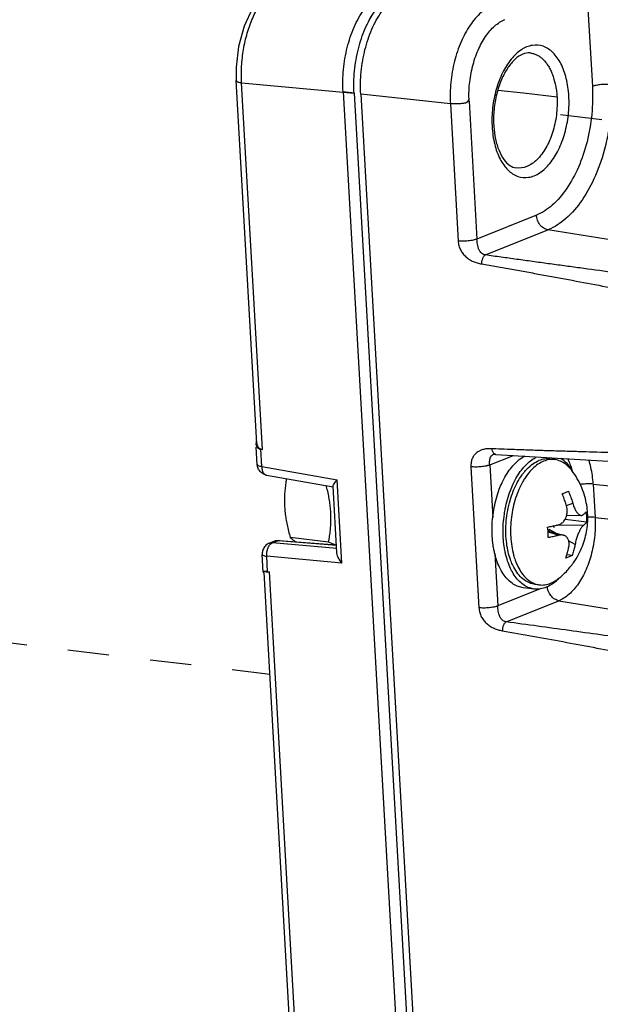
# Model space of a CAD drawing. Header units: inches. Extents: x -4 to 262, y 56 to 231.
# Tile 113 of 162: x 121.54 to 123.23, y 163.5 to 166.35. Entities that reach past the tile are written whole.
import ezdxf

# ---------------------------------------------------------------- set-up
doc = ezdxf.new("R2010")
doc.units = ezdxf.units.IN
doc.header["$LTSCALE"] = 1.2
doc.header["$MEASUREMENT"] = 0
doc.linetypes.add('DASHED', pattern=[0.2, 0.1, -0.1])
doc.layers.get('0').update_dxf_attribs({"linetype": 'CONTINUOUS'})
for name, color, linetype in [('02___PRT_ALL_AXES', 7, 'CONTINUOUS'), ('6_ALL_SURFS', 7, 'CONTINUOUS'), ('7_ALL_FEATURES', 7, 'CONTINUOUS')]:
    doc.layers.add(name, color=color, linetype=linetype)

msp = doc.modelspace()

# ---------------------------------------------------------------- linework, layer by layer
at = {"color": 4, "linetype": 'DASHED'}
for p, q in [((125.13848994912, 165.8311686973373), (123.0058934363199, 166.0897120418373)), ((118.8247482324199, 164.8716739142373), (122.2697833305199, 164.4540182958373))]:
    msp.add_line(p, q, dxfattribs=at)
at = {"layer": '02___PRT_ALL_AXES', "color": 7, "linetype": 'Continuous'}
for p, q in [((123.08248024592, 165.0783546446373), (123.09614917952, 165.0766975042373)), ((123.1457280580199, 165.0458619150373), (123.1460833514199, 165.0452632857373)), ((122.9833694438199, 165.0020327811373), (122.98485993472, 165.0050180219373)), ((122.94817250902, 164.9037117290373), (122.9501812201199, 164.9196706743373)), ((122.9464031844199, 164.8698998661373), (122.94653343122, 164.8785644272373)), ((122.9611352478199, 164.8094599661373), (122.9600933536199, 164.8141550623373)), ((123.0384140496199, 164.7148743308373), (123.0520829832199, 164.7132171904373)), ((123.10829722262, 164.7320291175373), (123.10759538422, 164.7313139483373)), ((123.03675564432, 164.7011949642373), (123.00466581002, 164.7050853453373))]:
    msp.add_line(p, q, dxfattribs=at)
for points, start_tangent, end_tangent in [([(122.94362004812, 165.0099865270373), (122.9458422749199, 165.0145964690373), (122.95788569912, 165.0360962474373), (122.9713637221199, 165.0548357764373), (122.9860019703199, 165.0704335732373), (123.0015024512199, 165.0825721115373), (123.00934070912, 165.0871920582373)], (0.4253171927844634, 0.9050443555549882), (0.884423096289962, 0.4666859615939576)), ([(122.9757098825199, 165.0060961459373), (122.9779321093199, 165.0107060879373), (122.98997553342, 165.0322058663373), (123.00345355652, 165.0509453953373), (123.0180918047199, 165.0665431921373), (123.0335922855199, 165.0786817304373), (123.0447627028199, 165.0849739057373)], (0.4253171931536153, 0.9050443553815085), (0.902883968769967, 0.4298843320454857)), ([(123.0066441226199, 165.0391595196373), (123.0166575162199, 165.0504021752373), (123.03315451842, 165.0643786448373), (123.05039599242, 165.0737789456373)], (0.6273624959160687, 0.7787273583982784), (0.9278755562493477, 0.3728900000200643)), ([(123.08248727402, 165.0783527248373), (123.0679116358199, 165.0783466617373), (123.05039599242, 165.0737789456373)], (-0.9927908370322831, 0.1198597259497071), (-0.9278755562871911, -0.3728899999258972)), ([(123.1142584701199, 165.0805438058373), (123.1266263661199, 165.0704625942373), (123.1391707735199, 165.0558464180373), (123.1457280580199, 165.0458619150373)], (0.830723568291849, -0.5566851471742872), (0.512439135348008, -0.8587235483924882)), ([(122.98485993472, 165.0050180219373), (122.98766432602, 165.0103601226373), (123.00135498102, 165.0322307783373), (123.0066441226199, 165.0391595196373)], (0.4530929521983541, 0.8914632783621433), (0.6273624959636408, 0.7787273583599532)), ([(122.9148261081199, 164.8548795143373), (122.9144435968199, 164.8824548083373), (122.9163800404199, 164.9103975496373), (122.9205960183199, 164.9381389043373), (122.92700570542, 164.9651141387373), (122.9354786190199, 164.9907741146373), (122.94362004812, 165.0099865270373)], (-0.0566423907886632, 0.9983945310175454), (0.4253171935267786, 0.905044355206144)), ([(122.9501812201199, 164.9196706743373), (122.9526858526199, 164.9342485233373), (122.95909553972, 164.9612237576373), (122.9675684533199, 164.9868837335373), (122.9757098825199, 165.0060961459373)], (0.1480133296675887, 0.9889853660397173), (0.4253171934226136, 0.9050443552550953)), ([(122.9600933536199, 164.8141550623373), (122.95605376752, 164.8396977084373), (122.9543937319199, 164.8689579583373), (122.95562655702, 164.8989726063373), (122.9597186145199, 164.9289229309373), (122.9665582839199, 164.9579919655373), (122.97595899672, 164.9853867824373), (122.9833694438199, 165.0020327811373)], (-0.2067663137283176, 0.9783903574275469), (0.4403334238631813, 0.8978343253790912)), ([(122.94653343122, 164.8785644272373), (122.94817250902, 164.9037117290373)], (0.02797506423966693, 0.9996086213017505), (0.1017285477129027, 0.9948121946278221)), ([(122.9199205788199, 164.8144067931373), (122.9175197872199, 164.8282330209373), (122.9148261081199, 164.8548795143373)], (-0.1968418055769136, 0.9804352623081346), (-0.05664239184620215, 0.9983945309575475)), ([(122.9469159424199, 164.8509891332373), (122.9464031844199, 164.8698998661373)], (-0.05664239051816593, 0.9983945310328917), (0.00199542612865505, 0.9999980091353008)), ([(122.9520104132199, 164.8105164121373), (122.94960962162, 164.8243426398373), (122.9469159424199, 164.8509891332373)], (-0.1968418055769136, 0.9804352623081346), (-0.05664239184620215, 0.9983945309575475)), ([(123.0046704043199, 164.7050852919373), (122.9910257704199, 164.7082670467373), (122.97606972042, 164.7155796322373), (122.96217809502, 164.7266567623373), (122.94963368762, 164.7412729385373), (122.9386918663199, 164.7591306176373), (122.9295753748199, 164.7798662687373), (122.9224697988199, 164.8030577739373), (122.9199205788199, 164.8144067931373)], (-0.9926931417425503, 0.1206661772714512), (-0.1968418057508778, 0.9804352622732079)), ([(123.0367602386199, 164.7011949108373), (123.0231156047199, 164.7043766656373), (123.00815955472, 164.7116892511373), (122.99426792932, 164.7227663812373), (122.9817235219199, 164.7373825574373), (122.9707817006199, 164.7552402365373), (122.9616652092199, 164.7759758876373), (122.95455963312, 164.7991673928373), (122.9520104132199, 164.8105164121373)], (-0.9926931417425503, 0.1206661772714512), (-0.1968418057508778, 0.9804352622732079)), ([(122.97373514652, 164.7719301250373), (122.9677936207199, 164.7865906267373), (122.9611352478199, 164.8094599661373)], (-0.4178603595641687, 0.9085112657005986), (-0.2266044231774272, 0.9739868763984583)), ([(123.03840702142, 164.7148762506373), (123.0356706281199, 164.7152717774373), (123.0190344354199, 164.7206077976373), (123.0035278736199, 164.7307448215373), (122.9895739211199, 164.7454063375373), (122.9775532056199, 164.7641924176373), (122.97373514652, 164.7719301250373)], (-0.9927908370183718, 0.1198597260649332), (-0.4178603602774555, 0.9085112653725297)), ([(123.10759538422, 164.7313139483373), (123.10280249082, 164.7266857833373), (123.0873020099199, 164.7145472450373), (123.0712548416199, 164.7061150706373), (123.0549876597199, 164.7015609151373), (123.0388316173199, 164.7009774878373), (123.0367602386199, 164.7011949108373)], (-0.7028684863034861, -0.7113198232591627), (-0.9926931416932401, 0.1206661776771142))]:
    msp.add_spline(points, degree=3, dxfattribs=dict(at, start_tangent=start_tangent, end_tangent=end_tangent))
at = {"layer": '6_ALL_SURFS', "color": 7, "linetype": 'Continuous'}
msp.add_line((122.5140254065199, 166.1400003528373), (122.7696159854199, 161.6348897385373), dxfattribs=at)
at = {"layer": '6_ALL_SURFS', "color": 7, "linetype": 'Continuous', "start_tangent": (-0.05664239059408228, 0.9983945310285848), "end_tangent": (0.7520240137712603, 0.6591357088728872)}
msp.add_spline([(122.5140254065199, 166.1400003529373), (122.5153834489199, 166.2045815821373), (122.5197456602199, 166.2369034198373), (122.52646439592, 166.2686702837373), (122.5465070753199, 166.3279167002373), (122.5741564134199, 166.3783182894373), (122.5903062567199, 166.3991179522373), (122.6075483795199, 166.4164524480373)], degree=3, dxfattribs=at)
at = {"layer": '7_ALL_FEATURES', "color": 7, "linetype": 'Continuous'}
for p, q in [((123.1890711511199, 166.4489509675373), (123.20549296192, 166.1594527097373)), ((123.0247956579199, 166.2568157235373), (123.0249788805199, 166.2567977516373)), ((122.2318101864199, 165.1233434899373), (122.17203592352, 166.1769412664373)), ((122.24813931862, 165.1061407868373), (122.18777837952, 166.1700794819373)), ((122.18777837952, 166.1700794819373), (122.5140254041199, 166.1400003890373)), ((122.4819355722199, 166.1438907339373), (122.7375261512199, 161.6387801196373)), ((122.5140254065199, 166.1400003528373), (122.4819355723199, 166.1438907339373)), ((123.00586087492, 166.1396837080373), (122.9313316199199, 166.1481969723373)), ((122.5140254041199, 166.1400003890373), (122.7696159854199, 161.6348897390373)), ((122.53328748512, 166.1375220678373), (122.7888613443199, 161.6327061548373)), ((122.7933721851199, 166.1092716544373), (122.53328748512, 166.1375220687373)), ((122.8477956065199, 166.1167131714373), (122.87047872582, 165.7166220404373)), ((123.1028896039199, 166.1286923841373), (123.00586087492, 166.1396837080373)), ((122.7933721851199, 166.1092716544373), (122.8159577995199, 165.7111712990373)), ((122.9143131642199, 166.0465100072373), (122.9145024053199, 166.0425108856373)), ((122.91908522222, 166.0463973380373), (122.9192874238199, 166.0431599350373)), ((123.04300970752, 165.7859660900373), (122.87047872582, 165.7166220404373)), ((122.8950175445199, 165.6704557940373), (123.07667037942, 165.7434575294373)), ((124.55296046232, 165.5038360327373), (123.07667037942, 165.7434575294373)), ((122.2294626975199, 165.1235381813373), (122.2294543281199, 165.1211497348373)), ((122.23276834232, 165.0629666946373), (122.2299472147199, 165.1126926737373)), ((122.2459819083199, 165.0564644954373), (122.2431175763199, 165.1069520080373)), ((122.24813931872, 165.1061407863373), (122.2431175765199, 165.1069520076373)), ((122.90766211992, 165.0612171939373), (122.97637140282, 165.0888288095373)), ((122.9256391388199, 165.1077663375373), (122.9142538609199, 165.1082202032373)), ((122.9173901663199, 165.0911808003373), (122.9174313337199, 165.0911972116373)), ((122.2459819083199, 165.0564644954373), (122.4649831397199, 165.0177948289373)), ((122.85314119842, 165.0557664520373), (122.8763511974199, 164.6466605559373)), ((122.90766211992, 165.0612171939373), (122.9162912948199, 164.9091169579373)), ((122.2600422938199, 165.0317454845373), (122.4531670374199, 164.9976449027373)), ((123.0151217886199, 165.0307091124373), (123.0102123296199, 165.0235931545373)), ((123.01722629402, 165.0335485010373), (123.0151217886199, 165.0307091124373)), ((123.1458043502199, 165.0451046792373), (123.1453829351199, 165.0456555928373)), ((123.1459908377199, 165.0466264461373), (123.1466215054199, 165.0442302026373)), ((122.4644611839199, 164.8059183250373), (122.45348250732, 164.9994315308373)), ((122.47868149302, 164.7763438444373), (122.4649831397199, 165.0177948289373)), ((123.2078070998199, 165.0056514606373), (123.2132974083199, 164.9088777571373)), ((123.2078070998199, 165.0056514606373), (124.8422377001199, 164.8281195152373)), ((123.13017227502, 164.9432111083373), (123.14853063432, 164.9499872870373)), ((123.1311491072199, 164.9154544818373), (123.1731839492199, 164.9147101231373)), ((123.1792861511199, 164.8856872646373), (123.1002540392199, 164.8860684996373)), ((123.12555460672, 164.9021561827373), (123.1265690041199, 164.9025638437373)), ((123.1265690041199, 164.9025638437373), (123.1265034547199, 164.9037192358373)), ((123.1886800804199, 164.8950338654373), (123.1265690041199, 164.9025638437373)), ((123.2132974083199, 164.9088777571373), (124.8477280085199, 164.7313458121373)), ((123.07679023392, 164.8694893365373), (123.0756902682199, 164.8808009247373)), ((123.0767599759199, 164.8694871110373), (123.1217069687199, 164.8572272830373)), ((123.0770500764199, 164.8655009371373), (123.07679023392, 164.8694893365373)), ((123.0769108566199, 164.8674139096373), (123.1081145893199, 164.8570851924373)), ((123.0809005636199, 164.8683577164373), (123.08056159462, 164.8743324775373)), ((123.0993669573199, 164.8633207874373), (123.08056159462, 164.8743324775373)), ((122.2681492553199, 164.8344468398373), (122.27940596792, 164.8389706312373)), ((122.2684482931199, 164.8345642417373), (122.2776117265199, 164.8358428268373)), ((122.27717318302, 164.8356665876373), (122.28886843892, 164.8403666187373)), ((122.46374938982, 164.8184646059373), (122.27717318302, 164.8356665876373)), ((122.28916226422, 164.8412886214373), (122.28539751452, 164.8407221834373)), ((122.2854000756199, 164.8407346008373), (122.28541018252, 164.8407375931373)), ((122.28548862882, 164.8403702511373), (122.2888684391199, 164.8403666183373)), ((122.2856481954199, 164.8407300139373), (122.2861157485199, 164.8406891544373)), ((122.2861157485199, 164.8406891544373), (122.2888684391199, 164.8403666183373)), ((122.2888684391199, 164.8403666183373), (122.2920648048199, 164.8409447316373)), ((122.2920648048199, 164.8409447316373), (122.2937209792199, 164.8409544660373)), ((122.29490026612, 164.8413277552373), (122.2937209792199, 164.8409544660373)), ((122.4632118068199, 164.8279401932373), (122.29372097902, 164.8409544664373)), ((122.29686811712, 164.8414754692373), (122.29490026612, 164.8413277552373)), ((122.4631683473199, 164.8287062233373), (122.2968681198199, 164.8414755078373)), ((122.4400901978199, 164.8369287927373), (122.32887389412, 164.8504119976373)), ((122.4588571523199, 164.8290605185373), (122.4400901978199, 164.8369287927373)), ((123.1553058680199, 164.8305651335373), (123.13666618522, 164.8414798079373)), ((122.25052384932, 164.7500031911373), (122.2476069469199, 164.8014173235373)), ((122.2476407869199, 164.8057321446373), (122.2476125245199, 164.8013840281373)), ((122.92224294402, 164.8042115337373), (122.9308721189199, 164.6521112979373)), ((123.1465634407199, 164.7982227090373), (123.1314068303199, 164.8000602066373)), ((122.2632944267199, 164.7513092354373), (122.2607341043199, 164.7964381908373)), ((122.4786814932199, 164.7763438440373), (122.2607341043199, 164.7964381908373)), ((122.9813182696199, 164.7853389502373), (122.98433752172, 164.7773703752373)), ((122.98433752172, 164.7773703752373), (122.9847783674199, 164.7762942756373)), ((122.3450516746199, 163.1273175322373), (122.2530309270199, 164.7493008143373)), ((122.2576589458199, 164.7513545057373), (122.2642045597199, 164.7513722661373)), ((122.2632944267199, 164.7513092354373), (122.2682950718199, 164.7508698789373)), ((122.3612743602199, 163.1119910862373), (122.2682950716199, 164.7508698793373)), ((123.10730810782, 164.7315951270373), (123.1080879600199, 164.7322221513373)), ((123.05381147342, 164.7015184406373), (122.9308721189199, 164.6521112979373)), ((122.9554109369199, 164.6059450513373), (123.10822684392, 164.6673579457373)), ((123.10822684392, 164.6673579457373), (124.5609321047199, 164.4315645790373))]:
    msp.add_line(p, q, dxfattribs=at)
for points in [[(122.28840165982, 166.4589323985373), (122.25198130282, 166.4295471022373), (122.2197150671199, 166.3867318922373), (122.1949152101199, 166.3340549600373), (122.1789220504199, 166.2754915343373), (122.1718636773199, 166.2153610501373), (122.1720742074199, 166.1768477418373)], [(122.9173689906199, 165.0911654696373), (122.92236560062, 165.0920455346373), (122.9248526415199, 165.0919813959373)], [(122.9251623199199, 165.0919609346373), (123.3494250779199, 165.0660115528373), (123.8434987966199, 165.0402648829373)], [(122.29691248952, 164.8414719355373), (122.29413996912, 164.8415784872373), (122.28916226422, 164.8412886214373)]]:
    msp.add_lwpolyline(points, dxfattribs=at)
msp.add_ellipse((123.0874545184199, 164.8751964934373), major_axis=(0.003971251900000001, 0.009128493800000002), ratio=0.8745251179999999, start_param=-0.7032101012, end_param=0.02986911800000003, dxfattribs=at)
for points, start_tangent, end_tangent in [([(122.18777658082, 166.1700793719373), (122.1877800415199, 166.2182167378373), (122.1933157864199, 166.2668965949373), (122.2040942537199, 166.3141633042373), (122.2198121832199, 166.3580651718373), (122.2400390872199, 166.3967880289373), (122.26386373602, 166.4290611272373), (122.28132593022, 166.4465235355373)], (-0.06075103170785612, 0.9981529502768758), (0.7538496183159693, 0.6570469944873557)), ([(122.4819355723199, 166.1438907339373), (122.48329361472, 166.2084719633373), (122.4876558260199, 166.2407938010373), (122.49437456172, 166.2725606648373), (122.5144172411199, 166.3318070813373), (122.5420665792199, 166.3822086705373), (122.5582164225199, 166.4030083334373), (122.5754585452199, 166.4203428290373), (122.59350194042, 166.4339117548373), (122.6123720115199, 166.4436078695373)], (-0.05664239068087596, 0.9983945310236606), (0.9281117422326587, 0.3723017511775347)), ([(122.5140254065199, 166.1400003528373), (122.5153834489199, 166.2045815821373), (122.52646439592, 166.2686702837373), (122.5465070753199, 166.3279167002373), (122.5741564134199, 166.3783182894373), (122.6075483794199, 166.4164524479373)], (-0.05664239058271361, 0.9983945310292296), (0.7538231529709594, 0.6570773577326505)), ([(122.5332874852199, 166.1375220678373), (122.5346479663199, 166.2021136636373), (122.54574167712, 166.2662522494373), (122.5658125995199, 166.3255668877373), (122.59349293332, 166.3760153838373), (122.6268963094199, 166.4141597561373)], (-0.05664239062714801, 0.9983945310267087), (0.7538233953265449, 0.6570770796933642)), ([(122.9181565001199, 166.3961063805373), (122.8829085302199, 166.3738758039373), (122.8509579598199, 166.3373899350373), (122.8244813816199, 166.2891344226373), (122.80528390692, 166.2323995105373), (122.79467338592, 166.1710526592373), (122.7933721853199, 166.1092716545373)], (-0.9278754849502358, -0.3728901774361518), (0.05664241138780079, -0.9983945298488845)), ([(122.8477956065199, 166.1167131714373), (122.84898022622, 166.1661767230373), (122.8578159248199, 166.2172686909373), (122.8738036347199, 166.2645179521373), (122.89585356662, 166.3047037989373), (122.9224627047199, 166.3350869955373), (122.9518209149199, 166.3536060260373)], (-0.05420498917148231, 0.9985298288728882), (0.9253942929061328, 0.3790058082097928)), ([(122.99956116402, 166.2659542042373), (122.9699848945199, 166.2387354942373), (122.9449397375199, 166.1992471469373), (122.9264547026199, 166.1506882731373), (122.9160273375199, 166.0969928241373), (122.9143131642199, 166.0465100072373)], (-0.8382818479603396, -0.5452371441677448), (0.04128703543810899, -0.9991473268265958)), ([(123.0249788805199, 166.2567977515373), (123.0036497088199, 166.2532555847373), (122.98174732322, 166.2388863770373), (122.9605659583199, 166.2141077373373), (122.9419405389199, 166.1797539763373), (122.9279206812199, 166.1380642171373), (122.9200471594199, 166.0923467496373), (122.9190852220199, 166.0463973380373)], (-0.9950597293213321, 0.09927806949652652), (0.05664238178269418, -0.9983945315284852)), ([(123.1373272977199, 166.1320586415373), (123.1298262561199, 166.1829132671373), (123.1139069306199, 166.2260206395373), (123.09085901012, 166.2578884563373), (123.0625497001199, 166.2759349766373), (123.0312724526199, 166.2786981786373), (122.99956116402, 166.2659542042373)], (-0.0600413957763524, 0.9981958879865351), (-0.8382818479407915, -0.5452371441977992)), ([(123.0249721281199, 166.2567322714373), (123.0251060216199, 166.2567182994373), (123.03433616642, 166.2549497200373), (123.0433006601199, 166.2516310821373), (123.0519132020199, 166.2467856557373), (123.0600878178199, 166.2404365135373), (123.0677385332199, 166.2326067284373), (123.0747850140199, 166.2233368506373), (123.08116948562, 166.2127373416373), (123.08684248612, 166.2009398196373), (123.0917652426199, 166.1880906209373), (123.09916229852, 166.1597616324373), (123.1015016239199, 166.1444928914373), (123.10288960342, 166.1286923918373)], (0.9947250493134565, -0.1025771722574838), (0.05664241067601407, -0.9983945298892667)), ([(122.17207517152, 166.1768522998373), (122.1721100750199, 166.1765508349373), (122.17249452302, 166.1756083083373), (122.1732974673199, 166.1747040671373), (122.17449177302, 166.1738462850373), (122.17790462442, 166.1722989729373), (122.1824333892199, 166.1710241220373), (122.1877783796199, 166.1700794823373)], (0.05038194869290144, -0.9987300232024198), (0.9910774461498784, -0.1332872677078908)), ([(123.20549296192, 166.1594527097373), (123.2037914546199, 166.0790059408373), (123.1899750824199, 165.9991262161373), (123.1649782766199, 165.9252543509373), (123.1305045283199, 165.8624245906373), (123.0889031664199, 165.8149186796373), (123.04300970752, 165.7859660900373)], (0.05387814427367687, -0.9985475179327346), (-0.9253888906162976, -0.3790189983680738)), ([(123.2600162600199, 166.1649044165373), (123.2459120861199, 166.1655782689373), (123.23066964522, 166.1647843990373), (123.2165105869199, 166.1626386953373), (123.2054929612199, 166.1594527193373)], (-0.9941525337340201, 0.1079849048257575), (-0.9278510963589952, -0.3729508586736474)), ([(122.84746012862, 166.1226302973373), (122.83939283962, 166.1121852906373), (122.8286350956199, 166.1101493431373), (122.81662673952, 166.1089362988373), (122.8044934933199, 166.1086433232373), (122.7933709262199, 166.1092938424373)], (-0.4037435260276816, -0.9148722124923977), (-0.9942059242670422, 0.1074922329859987)), ([(122.9609706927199, 165.9166810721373), (122.98928000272, 165.8986345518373), (123.0205572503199, 165.8958713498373), (123.0522685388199, 165.9086153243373), (123.0818448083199, 165.9358340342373), (123.10688996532, 165.9753223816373), (123.1253750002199, 166.0238812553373), (123.1358023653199, 166.0775767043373), (123.1373272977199, 166.1320586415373)], (0.7183714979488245, -0.6956596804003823), (-0.05325052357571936, 0.9985811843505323)), ([(123.1028896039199, 166.1286923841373), (123.10099563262, 166.0764906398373), (123.0897923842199, 166.0255830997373), (123.07037652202, 165.9809529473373), (123.0446486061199, 165.9469688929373), (123.01512706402, 165.9269575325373), (122.9844972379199, 165.9229064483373)], (0.05664272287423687, -0.9983945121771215), (-0.9899823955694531, 0.1411908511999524)), ([(122.9145024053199, 166.0425108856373), (122.9220034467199, 165.9916562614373), (122.93792277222, 165.9485488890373), (122.9609706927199, 165.9166810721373)], (0.06004139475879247, -0.9981958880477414), (0.7183714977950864, -0.6956596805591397)), ([(122.9192874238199, 166.0431599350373), (122.9243271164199, 166.0068695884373), (122.9347328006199, 165.9732278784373), (122.94900518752, 165.9475086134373), (122.9658674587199, 165.9305597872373), (122.9844972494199, 165.9229065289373)], (0.06806265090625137, -0.9976810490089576), (0.9899486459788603, -0.1414272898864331)), ([(123.2540440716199, 166.0413382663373), (123.2425132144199, 165.9839879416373), (123.2143046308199, 165.9006251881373), (123.1754019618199, 165.8297248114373), (123.12845737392, 165.7761183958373), (123.0766703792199, 165.7434575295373)], (-0.1495291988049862, -0.9887573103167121), (-0.9278755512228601, -0.3728900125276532)), ([(123.07667037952, 165.7434575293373), (123.0647115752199, 165.7480303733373), (123.0535043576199, 165.7581899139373), (123.0459722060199, 165.7717973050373), (123.04300970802, 165.7859660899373)], (-0.9870818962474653, 0.1602165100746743), (-0.05647083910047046, 0.9984042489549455)), ([(122.8704787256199, 165.7166220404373), (122.8682559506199, 165.7158026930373), (122.8657048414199, 165.7150020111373), (122.8597273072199, 165.7135086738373), (122.85282166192, 165.7122433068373), (122.8453097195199, 165.7112918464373), (122.8374967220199, 165.7107122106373), (122.8297360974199, 165.7105099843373), (122.8224334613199, 165.7106488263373), (122.8159577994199, 165.7111712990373)], (-0.9278755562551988, -0.372890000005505), (-0.9924146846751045, 0.1229353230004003)), ([(122.8950175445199, 165.6704557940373), (122.89211327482, 165.6711023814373), (122.8893438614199, 165.6721980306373), (122.8842171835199, 165.6756077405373), (122.87980003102, 165.6804930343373), (122.87790864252, 165.6834291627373), (122.8762549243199, 165.6866620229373), (122.87485321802, 165.6901607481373), (122.87368865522, 165.6938647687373), (122.8719851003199, 165.7016191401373), (122.87097241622, 165.7093849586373), (122.8706714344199, 165.7131033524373), (122.8704787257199, 165.7166220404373)], (-0.9898864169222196, 0.1418621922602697), (-0.04286878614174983, 0.9990807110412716)), ([(122.8159577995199, 165.7111712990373), (122.8166403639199, 165.7042630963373), (122.8180700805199, 165.6976732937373), (122.8201518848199, 165.6914271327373), (122.82282094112, 165.6855214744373), (122.8297005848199, 165.6747486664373), (122.8338548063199, 165.6699207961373), (122.8384077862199, 165.6654640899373), (122.84332285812, 165.6614004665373), (122.8485498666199, 165.6577365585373), (122.85974956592, 165.6516413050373), (122.8716386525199, 165.6473544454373), (122.8777116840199, 165.6458419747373), (122.88381687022, 165.6447094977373)], (0.02870349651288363, -0.9995879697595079), (0.9880468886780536, -0.1541536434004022)), ([(122.8950175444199, 165.6704557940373), (122.89443703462, 165.6701905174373), (122.89386248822, 165.6698673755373), (122.89273510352, 165.6690566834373), (122.8905942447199, 165.6668419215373), (122.8886549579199, 165.6639586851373), (122.8869700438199, 165.6605553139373), (122.8855911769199, 165.6567803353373), (122.88457135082, 165.6527820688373), (122.8839635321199, 165.6487088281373), (122.8838295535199, 165.6466906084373), (122.8838076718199, 165.6456942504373), (122.88381687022, 165.6447094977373)], (-0.9272056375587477, -0.3745526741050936), (0.0255403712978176, -0.9996737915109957)), ([(124.3685476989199, 165.4765347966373), (124.2754508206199, 165.4883331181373), (124.1825141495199, 165.5001529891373), (123.99709006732, 165.5238697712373), (123.8122154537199, 165.5477111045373), (123.62777681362, 165.5716775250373), (123.4438102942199, 165.5958457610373), (123.3520544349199, 165.6080523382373), (123.2604449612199, 165.6203509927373), (123.16895090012, 165.6327371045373), (123.1232425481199, 165.6389639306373), (123.0775574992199, 165.6452138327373), (123.03189395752, 165.6514873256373), (122.9862503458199, 165.6577850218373), (122.94062530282, 165.6641076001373), (122.89501754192, 165.6704557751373)], (-0.9921079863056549, 0.1253863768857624), (-0.9904094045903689, 0.1381637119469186)), ([(122.8838169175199, 165.6447097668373), (122.9277577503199, 165.6369518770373), (122.9716735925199, 165.6291115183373), (123.0155661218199, 165.6211898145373), (123.0594370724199, 165.6131877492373), (123.1032880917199, 165.6051061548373), (123.14712076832, 165.5969457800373), (123.23473770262, 165.5803908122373), (123.3223011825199, 165.5635257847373), (123.4098238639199, 165.5463247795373), (123.58479659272, 165.5109778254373), (123.7597614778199, 165.4747282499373), (123.93482343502, 165.4377944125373), (124.1100826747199, 165.4001747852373), (124.1978179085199, 165.3811423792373), (124.2856406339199, 165.3619768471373)], (0.9849376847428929, -0.1729096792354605), (0.9766404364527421, -0.2148801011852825)), ([(122.2294543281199, 165.1211497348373), (122.2301541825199, 165.1172664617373), (122.23496962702, 165.1102814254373)], (0.05853690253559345, -0.9982852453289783), (0.7867215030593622, -0.6173080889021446)), ([(122.2309370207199, 165.1306571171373), (122.2299811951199, 165.1272190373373), (122.2294626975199, 165.1235381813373)], (-0.3225995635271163, -0.9465355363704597), (-0.06188078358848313, -0.9980835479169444)), ([(122.2318371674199, 165.1231250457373), (122.2322355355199, 165.1200492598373), (122.2352944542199, 165.1132415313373), (122.24076207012, 165.1085829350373)], (0.0541491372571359, -0.9985328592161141), (0.8762554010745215, -0.481846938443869)), ([(122.23496962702, 165.1102814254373), (122.2431175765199, 165.1069520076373)], (0.7867215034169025, -0.6173080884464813), (0.9872020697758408, -0.1594743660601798)), ([(122.24076207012, 165.1085829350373), (122.24813931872, 165.1061407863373)], (0.8762553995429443, -0.481846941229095), (0.9872020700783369, -0.1594743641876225)), ([(122.91425382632, 165.1082193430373), (122.9081711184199, 165.1084237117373), (122.9021762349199, 165.1082311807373), (122.8906231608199, 165.1065054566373), (122.8799997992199, 165.1028086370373), (122.8751420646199, 165.1002568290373), (122.8706458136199, 165.0972252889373), (122.8665614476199, 165.0937136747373), (122.86292449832, 165.0897373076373), (122.8597989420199, 165.0852713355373), (122.85721112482, 165.0803257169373), (122.85518501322, 165.0749155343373), (122.8537847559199, 165.0690268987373), (122.8530746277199, 165.0626435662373), (122.85314119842, 165.0557664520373)], (-0.9979723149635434, 0.06364949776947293), (0.0773508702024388, -0.997003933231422)), ([(122.90766211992, 165.0612171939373), (122.9074317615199, 165.0645728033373), (122.9073176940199, 165.0679215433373), (122.90752661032, 165.0743888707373), (122.90847116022, 165.0801895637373), (122.9093150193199, 165.0827546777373), (122.9103850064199, 165.0850232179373), (122.9117204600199, 165.0870019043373), (122.91250589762, 165.0878905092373), (122.91335790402, 165.0887047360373), (122.9152207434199, 165.0900856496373), (122.9173224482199, 165.0911466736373), (122.91739251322, 165.0911749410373)], (-0.09619723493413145, 0.9953622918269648), (0.9283014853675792, 0.371828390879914)), ([(122.91585110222, 165.1011813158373), (122.91425382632, 165.1082193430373)], (-0.3488723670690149, 0.9371702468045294), (-0.09992477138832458, 0.9949949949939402)), ([(122.9248526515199, 165.0919815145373), (122.9242640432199, 165.0920595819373), (122.9231512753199, 165.0923666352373), (122.92102856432, 165.0935599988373), (122.9190667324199, 165.0954536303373), (122.91734385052, 165.0979565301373), (122.91592770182, 165.1009782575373), (122.91585110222, 165.1011813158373)], (-0.996457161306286, 0.08410187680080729), (-0.3488723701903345, 0.9371702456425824)), ([(124.3011818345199, 165.0880417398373), (124.2143571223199, 165.0879162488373), (124.1276278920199, 165.0879208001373), (123.9543967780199, 165.0883453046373), (123.7813706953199, 165.0893691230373), (123.60844337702, 165.0909516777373), (123.43546475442, 165.0933298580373), (123.34888909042, 165.0949785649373), (123.2622217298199, 165.0969711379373), (123.1754443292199, 165.0992830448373), (123.1320100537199, 165.1005614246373), (123.0885434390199, 165.1019223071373), (123.0450413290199, 165.1033666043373), (123.0014949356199, 165.1048960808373), (122.9578975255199, 165.1065132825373), (122.9256391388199, 165.1077663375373)], (-0.9999972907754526, -0.002327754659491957), (-0.9992169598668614, 0.03956598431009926)), ([(122.2345977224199, 165.0538016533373), (122.2327683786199, 165.0629674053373)], (-0.3304789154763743, 0.943813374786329), (-0.0556569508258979, 0.9984499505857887)), ([(122.2330558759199, 165.0630563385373), (122.2355095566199, 165.0599567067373), (122.24593870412, 165.0572260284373)], (0.2976400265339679, -0.9546781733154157), (0.9910774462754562, -0.1332872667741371)), ([(122.24596006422, 165.0564683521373), (122.2477017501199, 165.0453145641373), (122.2523675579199, 165.0364016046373)], (0.02818039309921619, -0.9996028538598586), (0.6582413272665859, -0.7528069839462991)), ([(122.90766206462, 165.0612173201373), (122.90543888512, 165.0603979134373), (122.9028864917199, 165.0595970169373), (122.9000307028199, 165.0588255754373), (122.8969045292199, 165.0581030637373), (122.88999384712, 165.0568372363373), (122.8824793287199, 165.0558858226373), (122.8746632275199, 165.0552996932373), (122.8669128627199, 165.0551050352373), (122.8596131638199, 165.0552977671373), (122.85314122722, 165.0557667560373)], (-0.9161530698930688, -0.400828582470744), (-0.9955570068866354, 0.09416074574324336)), ([(123.0640649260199, 165.0721218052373), (123.0476716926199, 165.0633028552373), (123.03192960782, 165.0503386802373), (123.01722629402, 165.0335485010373)], (-0.9278755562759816, -0.3728899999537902), (-0.6036089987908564, -0.7972804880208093)), ([(123.09614916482, 165.0766973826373), (123.0807056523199, 165.0765783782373), (123.0640649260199, 165.0721218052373)], (-0.9927615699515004, 0.1201018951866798), (-0.9278755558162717, -0.3728900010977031)), ([(123.1453835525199, 165.0456560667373), (123.1416680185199, 165.0502351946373), (123.1280452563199, 165.0632270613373), (123.1130945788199, 165.0720755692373), (123.09718412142, 165.0765628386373), (123.09614916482, 165.0766973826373)], (-0.6088777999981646, 0.7932640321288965), (-0.9927615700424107, 0.1201018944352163)), ([(123.13323698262, 165.0796171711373), (123.1459908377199, 165.0466264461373)], (0.469055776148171, -0.8831685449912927), (0.2606650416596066, -0.9654293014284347)), ([(123.2078071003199, 165.0056514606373), (123.20098876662, 165.0544933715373), (123.1950031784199, 165.0758908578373)], (-0.05664818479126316, 0.9983942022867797), (-0.3158289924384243, 0.9488161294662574)), ([(122.26036026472, 165.0319074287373), (122.2471283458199, 165.0373496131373), (122.23718723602, 165.0481486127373), (122.2345977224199, 165.0538016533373)], (-0.9847663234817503, 0.173882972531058), (-0.3304789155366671, 0.9438133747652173)), ([(122.2523675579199, 165.0364016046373), (122.25708740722, 165.0327019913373)], (0.6582413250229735, -0.7528069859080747), (0.9005162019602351, -0.4348224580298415)), ([(122.25708740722, 165.0327019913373), (122.25918885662, 165.0319303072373), (122.2600672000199, 165.0317464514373)], (0.900516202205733, -0.4348224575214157), (0.9864545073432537, -0.1640350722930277)), ([(123.1917314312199, 164.9208583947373), (123.1890493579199, 164.9450313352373), (123.1835523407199, 164.9696057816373), (123.1747024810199, 164.9950007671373), (123.1618298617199, 165.0210379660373), (123.1458043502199, 165.0451046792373)], (-0.05664239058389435, 0.9983945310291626), (-0.6063441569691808, 0.7952023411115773)), ([(122.3179814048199, 165.0215153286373), (122.3158288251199, 165.0084797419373), (122.3136526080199, 164.9911841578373), (122.3123370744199, 164.9740963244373), (122.3119119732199, 164.9569998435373), (122.3124168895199, 164.9397995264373), (122.3138691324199, 164.9224840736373), (122.3162527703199, 164.9050450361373), (122.3195389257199, 164.8873950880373), (122.3237229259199, 164.8693201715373), (122.32887389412, 164.8504119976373)], (-0.1779944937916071, -0.9840314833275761), (0.2796627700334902, -0.9600982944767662)), ([(122.4453186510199, 164.8720431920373), (122.4466442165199, 164.8892381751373), (122.4470683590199, 164.9063363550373), (122.4465623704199, 164.9235366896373), (122.4451091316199, 164.9408515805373), (122.4427249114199, 164.9582881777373), (122.4394389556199, 164.9759334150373), (122.4352566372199, 164.9939996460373), (122.4333893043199, 165.0011731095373)], (0.1016883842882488, 0.9948163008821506), (-0.2588324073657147, 0.965922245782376)), ([(122.4534420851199, 164.9993464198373), (122.4545377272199, 165.0033665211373), (122.4583860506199, 165.0096942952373)], (-0.2464925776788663, 0.9691446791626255), (0.5749283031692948, 0.8182037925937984)), ([(122.4583860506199, 165.0096942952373), (122.4649831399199, 165.0177948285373)], (0.5749283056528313, 0.8182037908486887), (0.6672225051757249, 0.744858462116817)), ([(123.0102123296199, 165.0235931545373), (123.0039237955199, 165.0133457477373), (122.99234966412, 164.9902278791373), (122.9827888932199, 164.9647641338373), (122.97547690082, 164.9375815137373), (122.97059373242, 164.9093493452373), (122.9682596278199, 164.8807627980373), (122.9685320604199, 164.8525257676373)], (-0.5486220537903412, -0.8360704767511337), (0.05664239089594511, -0.9983945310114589)), ([(123.2078070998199, 165.0056514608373), (123.19370297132, 165.0063253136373), (123.1784605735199, 165.0055314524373), (123.1700914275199, 165.0044524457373)], (-0.9941525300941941, 0.1079849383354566), (-0.9874417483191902, -0.157983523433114)), ([(123.1178069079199, 164.9776120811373), (123.1273845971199, 164.9812020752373), (123.1359719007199, 164.9849121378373)], (0.9437486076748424, 0.3306638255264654), (0.9064128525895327, 0.4223928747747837)), ([(123.1303656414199, 164.9426872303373), (123.1285065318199, 164.9488779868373), (123.1262678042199, 164.9557336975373), (123.12367277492, 164.9630305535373), (123.1208254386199, 164.9703960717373), (123.1178069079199, 164.9776120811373)], (-0.2767522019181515, 0.960941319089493), (-0.3984111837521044, 0.9172069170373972)), ([(123.1359719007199, 164.9849121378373), (123.1389727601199, 164.9777400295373), (123.1418218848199, 164.9703734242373), (123.1444236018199, 164.9630607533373), (123.1466684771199, 164.9561877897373), (123.14853063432, 164.9499872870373)], (0.3984111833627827, -0.9172069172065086), (0.2767522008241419, -0.9609413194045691)), ([(123.13115431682, 164.9154532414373), (123.1311754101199, 164.9155422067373), (123.1321853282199, 164.9213290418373), (123.13253121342, 164.9276489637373), (123.1320392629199, 164.9347193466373), (123.1303656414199, 164.9426872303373)], (0.2316142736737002, 0.9728077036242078), (-0.276752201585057, 0.9609413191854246)), ([(123.14853063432, 164.9499872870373), (123.1509254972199, 164.9426324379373), (123.1533803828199, 164.9365340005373), (123.1558151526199, 164.9314852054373), (123.1582597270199, 164.9272052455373), (123.16074004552, 164.9235542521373), (123.1633031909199, 164.9204464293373), (123.1658598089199, 164.9179912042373), (123.16820339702, 164.9163089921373), (123.1702159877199, 164.9153192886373), (123.1721736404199, 164.9147948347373), (123.1731731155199, 164.9147106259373)], (0.2767522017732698, -0.9609413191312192), (0.9998321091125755, -0.01832358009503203)), ([(123.1063853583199, 164.8875650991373), (123.1124025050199, 164.8898117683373), (123.1172998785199, 164.8928915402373), (123.12127459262, 164.8964869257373), (123.1245601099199, 164.9005179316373), (123.1273226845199, 164.9050687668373), (123.12955203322, 164.9101279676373), (123.13115431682, 164.9154532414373)], (0.9697172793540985, 0.2442302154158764), (0.2316142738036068, 0.9728077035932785)), ([(123.1080879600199, 164.7322221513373), (123.12996424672, 164.7524108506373), (123.1502551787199, 164.7770497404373), (123.1654502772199, 164.8015929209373), (123.1764854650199, 164.8255195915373), (123.18437597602, 164.8494944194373), (123.1894032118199, 164.8732816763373), (123.1918268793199, 164.8970643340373), (123.1917314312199, 164.9208583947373)], (0.7779420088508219, 0.6283360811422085), (-0.05664239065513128, 0.9983945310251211)), ([(123.1731731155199, 164.9147106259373), (123.1741044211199, 164.9147543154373), (123.17592194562, 164.9152247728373), (123.17755692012, 164.9161671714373)], (0.9998321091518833, -0.01832357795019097), (0.7985916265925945, 0.601873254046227)), ([(123.17755692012, 164.9161671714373), (123.1795943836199, 164.9177701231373), (123.18166479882, 164.9195648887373), (123.1836604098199, 164.9215114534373), (123.18544510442, 164.9235161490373), (123.1869508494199, 164.9255137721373)], (0.7985916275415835, 0.601873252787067), (0.5654551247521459, 0.8247790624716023)), ([(123.1869508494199, 164.9255137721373), (123.1877564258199, 164.9178292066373), (123.18831065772, 164.9102137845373)], (0.1199896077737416, -0.9927751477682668), (0.05664239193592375, -0.9983945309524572)), ([(123.0756902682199, 164.8808009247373), (123.08237579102, 164.8821237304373), (123.08904462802, 164.8835216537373), (123.0954429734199, 164.8849415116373), (123.10128397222, 164.8863097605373), (123.1063853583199, 164.8875650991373)], (0.9820235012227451, 0.1887586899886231), (0.9697172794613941, 0.2442302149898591)), ([(123.2132974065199, 164.9088777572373), (123.2122015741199, 164.8568550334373), (123.20326654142, 164.8051980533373), (123.1871009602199, 164.7574256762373), (123.1648071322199, 164.7167952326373), (123.1379050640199, 164.6860754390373), (123.1082268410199, 164.6673579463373)], (0.05664238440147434, -0.9983945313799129), (-0.9278755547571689, -0.3728900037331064)), ([(123.1792861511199, 164.8856872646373), (123.17651379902, 164.8830472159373), (123.1739050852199, 164.8796899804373), (123.1714802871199, 164.8759066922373), (123.1691793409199, 164.8717563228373), (123.16691976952, 164.8671445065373), (123.1647086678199, 164.8620830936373), (123.1626149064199, 164.8567258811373), (123.1606360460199, 164.8510565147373), (123.1587448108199, 164.8449239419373), (123.1569415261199, 164.8381318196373), (123.1553058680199, 164.8305651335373)], (-0.7985916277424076, -0.601873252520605), (-0.1851179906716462, -0.9827163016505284)), ([(123.1886800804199, 164.8950338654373), (123.1872092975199, 164.8930788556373), (123.1854423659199, 164.8910866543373), (123.1834464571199, 164.8891330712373), (123.1813488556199, 164.8873109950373), (123.1792861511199, 164.8856872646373)], (-0.5654551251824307, -0.8247790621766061), (-0.7985916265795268, -0.601873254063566)), ([(123.18831065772, 164.9102137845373), (123.1886188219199, 164.9026286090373), (123.1886800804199, 164.8950338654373)], (0.05664238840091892, -0.9983945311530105), (-0.008415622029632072, -0.9999645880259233)), ([(123.2132974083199, 164.9088777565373), (123.1991932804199, 164.9095516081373), (123.1917691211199, 164.9093469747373)], (-0.9941525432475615, 0.1079848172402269), (-0.9987142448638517, -0.05069375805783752)), ([(122.4400901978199, 164.8369287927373), (122.4431524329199, 164.8548428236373), (122.4453186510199, 164.8720431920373)], (0.1886186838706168, 0.98205040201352), (0.101688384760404, 0.9948163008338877)), ([(123.07741949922, 164.8503210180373), (123.0773582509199, 164.8579153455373), (123.0770500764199, 164.8655009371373)], (0.008415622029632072, 0.9999645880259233), (-0.05664238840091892, 0.9983945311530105)), ([(123.1081145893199, 164.8570851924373), (123.10307910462, 164.8558457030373), (123.09732793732, 164.8544971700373), (123.0909562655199, 164.8530811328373), (123.0842491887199, 164.8516731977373), (123.07741949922, 164.8503210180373)], (-0.9697172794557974, -0.2442302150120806), (-0.9820235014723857, -0.1887586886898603)), ([(123.12170575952, 164.8572276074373), (123.1188469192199, 164.8578090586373), (123.11537202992, 164.8580366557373), (123.11174377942, 164.8577856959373), (123.1081145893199, 164.8570851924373)], (-0.9647535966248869, 0.2631548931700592), (-0.9697172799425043, -0.244230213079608)), ([(123.1371408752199, 164.8232650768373), (123.1379424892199, 164.8302330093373), (123.1377514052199, 164.8360573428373), (123.13686111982, 164.8409190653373), (123.13541532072, 164.8450780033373), (123.1334654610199, 164.8486647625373), (123.13098649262, 164.8517623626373), (123.1280642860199, 164.8542616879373), (123.1249894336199, 164.8560320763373), (123.12203125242, 164.8571360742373), (123.12170575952, 164.8572276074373)], (0.1851179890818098, 0.982716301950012), (-0.9647535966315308, 0.2631548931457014)), ([(122.25838684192, 164.8279647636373), (122.2509837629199, 164.8180720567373)], (-0.7369175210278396, -0.6759826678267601), (-0.4410261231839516, -0.89749426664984)), ([(122.26853918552, 164.8343637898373), (122.25838684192, 164.8279647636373)], (-0.9278755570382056, -0.3728899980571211), (-0.7369175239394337, -0.6759826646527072)), ([(122.26113507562, 164.8088338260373), (122.2647096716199, 164.8213236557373), (122.27076140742, 164.8307248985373)], (0.1498745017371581, 0.9887050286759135), (0.687905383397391, 0.7258003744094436)), ([(122.27076140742, 164.8307248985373), (122.27775400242, 164.8356130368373)], (0.687905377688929, 0.7258003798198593), (0.9350499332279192, 0.3545160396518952)), ([(122.2794059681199, 164.8389706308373), (122.2847956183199, 164.8406130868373), (122.2854108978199, 164.8407377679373)], (0.9278755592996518, 0.3728899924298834), (0.9819456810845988, 0.1891631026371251)), ([(122.2794060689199, 164.8389703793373), (122.28548862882, 164.8403702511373)], (0.9283229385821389, 0.3717748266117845), (0.9970143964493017, 0.0772158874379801)), ([(122.2995387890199, 164.8406836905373), (122.29813034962, 164.8412513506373), (122.2969124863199, 164.8414718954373)], (-0.883293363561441, 0.4688206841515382), (-0.9964871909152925, 0.08374531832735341)), ([(122.32887389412, 164.8504119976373), (122.33478946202, 164.8455249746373), (122.3412386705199, 164.8407361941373), (122.3457018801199, 164.8376860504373)], (0.7532881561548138, -0.657690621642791), (0.8336827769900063, -0.552243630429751)), ([(122.9685320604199, 164.8525257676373), (122.97140432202, 164.8253335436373), (122.9768056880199, 164.7998556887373), (122.9813182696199, 164.7853389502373)], (0.05664239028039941, -0.9983945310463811), (0.3328948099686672, -0.942963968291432)), ([(123.1553058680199, 164.8305651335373), (123.15412831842, 164.8247425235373), (123.15264186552, 164.8183384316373), (123.1508445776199, 164.8115740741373), (123.14879933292, 164.8048017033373), (123.1465634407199, 164.7982227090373)], (-0.1851179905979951, -0.9827163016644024), (-0.3381047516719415, -0.9411084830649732)), ([(122.2509837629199, 164.8180720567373), (122.2476407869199, 164.8057321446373)], (-0.4410261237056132, -0.897494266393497), (-0.07179091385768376, -0.9974197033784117)), ([(122.2607773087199, 164.7956766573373), (122.25034816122, 164.7984073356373), (122.2479034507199, 164.8014786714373)], (-0.9910774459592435, 0.133287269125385), (-0.3067048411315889, 0.951804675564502)), ([(122.2607123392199, 164.7964401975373), (122.26113507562, 164.8088338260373)], (-0.08480209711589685, 0.9963978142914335), (0.1498744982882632, 0.9887050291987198)), ([(122.4786814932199, 164.7763438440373), (122.47099849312, 164.7873838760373), (122.4662066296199, 164.7976872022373), (122.4644563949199, 164.8059919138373)], (-0.6311948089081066, 0.7756243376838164), (-0.05461735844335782, 0.9985073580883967)), ([(123.12839844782, 164.7909226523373), (123.13062143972, 164.7974614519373), (123.1326683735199, 164.8042344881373), (123.1344706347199, 164.8110132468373), (123.1359613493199, 164.8174333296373), (123.1371408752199, 164.8232650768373)], (0.338104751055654, 0.941108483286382), (0.1851179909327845, 0.9827163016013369)), ([(123.1465634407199, 164.7982227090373), (123.13797613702, 164.7945126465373), (123.12839844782, 164.7909226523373)], (-0.9064128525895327, -0.4223928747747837), (-0.9437486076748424, -0.3306638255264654)), ([(122.9847783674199, 164.7762942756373), (122.99460473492, 164.7564948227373), (123.00656414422, 164.7396795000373), (123.02018690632, 164.7266876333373), (123.03513758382, 164.7178391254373), (123.03878576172, 164.7163957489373)], (0.3821301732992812, -0.9241085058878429), (0.9408024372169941, -0.3389554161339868)), ([(122.2642045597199, 164.7513722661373), (122.2551825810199, 164.7518768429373), (122.2508843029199, 164.7509501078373), (122.2508636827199, 164.7502360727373)], (-0.9937569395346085, 0.1115667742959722), (0.1639911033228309, -0.9864618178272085)), ([(122.2508636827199, 164.7502360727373), (122.2515108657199, 164.7486734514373), (122.25211355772, 164.7479178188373)], (0.1639911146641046, -0.9864618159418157), (0.6986189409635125, -0.7154939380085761)), ([(123.03878576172, 164.7163957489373), (123.0510480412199, 164.7133518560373), (123.0520829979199, 164.7132173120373)], (0.9408024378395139, -0.3389554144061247), (0.9927615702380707, -0.1201018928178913)), ([(123.0520829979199, 164.7132173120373), (123.06752651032, 164.7133363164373), (123.0841672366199, 164.7177928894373)], (0.9927615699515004, -0.1201018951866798), (0.9278755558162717, 0.3728900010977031)), ([(123.0841672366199, 164.7177928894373), (123.10056047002, 164.7266118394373), (123.1073092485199, 164.7315937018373)], (0.9278755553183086, 0.3728900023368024), (0.7807449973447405, 0.6248497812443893)), ([(123.1082268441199, 164.6673579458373), (123.09626803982, 164.6719307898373), (123.0850608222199, 164.6820903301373), (123.0775286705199, 164.6956977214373), (123.07470624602, 164.7080308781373)], (-0.9870818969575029, 0.1602165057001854), (-0.09555088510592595, 0.9954245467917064)), ([(122.9308721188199, 164.6521112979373), (122.9286493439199, 164.6512919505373), (122.9260982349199, 164.6504912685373), (122.9201207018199, 164.6489979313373), (122.91321505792, 164.6477325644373), (122.9057031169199, 164.6467811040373), (122.89788404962, 164.6462074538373), (122.89012949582, 164.6459992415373), (122.88282823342, 164.6461383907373), (122.8763511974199, 164.6466605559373)], (-0.9278755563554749, -0.3728899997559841), (-0.9925389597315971, 0.1219279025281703)), ([(122.8763511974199, 164.6466605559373), (122.8770606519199, 164.6397149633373), (122.8785032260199, 164.6330978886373), (122.88058979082, 164.6268328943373), (122.88325681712, 164.6209161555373), (122.8901167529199, 164.6101402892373), (122.89425618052, 164.6053182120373), (122.89879372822, 164.6008718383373), (122.9036932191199, 164.5968206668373), (122.9089068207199, 164.5931719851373), (122.9200894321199, 164.5871038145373), (122.9319860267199, 164.5828300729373), (122.93807675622, 164.5813236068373), (122.9442102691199, 164.5801987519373)], (0.03422234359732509, -0.9994142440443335), (0.9883908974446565, -0.1519323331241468)), ([(122.9554109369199, 164.6059450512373), (122.95250732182, 164.6065916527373), (122.9497383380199, 164.6076872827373), (122.9446122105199, 164.6110970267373), (122.9401952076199, 164.6159824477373), (122.9383037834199, 164.6189186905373), (122.93664998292, 164.6221517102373), (122.9352481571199, 164.6256506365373), (122.9340834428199, 164.6293548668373), (122.9323795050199, 164.6371095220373), (122.9313663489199, 164.6448751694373), (122.93106510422, 164.6485932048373), (122.9308721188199, 164.6521112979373)], (-0.9898818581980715, 0.141893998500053), (-0.04296092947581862, 0.9990767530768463)), ([(122.9554109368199, 164.6059450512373), (122.9531309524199, 164.6045455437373), (122.9509925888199, 164.6023303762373), (122.9490516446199, 164.5994474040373), (122.94736472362, 164.5960443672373), (122.94598730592, 164.5922691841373), (122.9449695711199, 164.5882706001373), (122.9443605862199, 164.5841975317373), (122.9442102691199, 164.5801987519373)], (-0.9271717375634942, -0.3746365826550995), (0.02446242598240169, -0.9997007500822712)), ([(124.4289404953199, 164.4120223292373), (124.05747105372, 164.4593539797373), (123.68816523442, 164.5071650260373), (123.32085072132, 164.5558463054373), (123.22935630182, 164.5682321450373), (123.1379606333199, 164.5807077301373), (123.04664925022, 164.5932768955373), (122.9554108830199, 164.6059446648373)], (-0.9921131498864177, 0.1253455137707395), (-0.9904158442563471, 0.1381175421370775)), ([(122.9442106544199, 164.5802009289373), (123.0321042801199, 164.5644798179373), (123.11996829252, 164.5484402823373), (123.20780016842, 164.5320914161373), (123.29559722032, 164.5154387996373), (123.6463762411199, 164.4457526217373), (123.9966059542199, 164.3727615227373), (124.3460312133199, 164.2976327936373)], (0.9846970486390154, -0.1742748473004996), (0.9769616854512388, -0.2134147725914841))]:
    msp.add_spline(points, degree=3, dxfattribs=dict(at, start_tangent=start_tangent, end_tangent=end_tangent))

doc.saveas('drawing.dxf')
